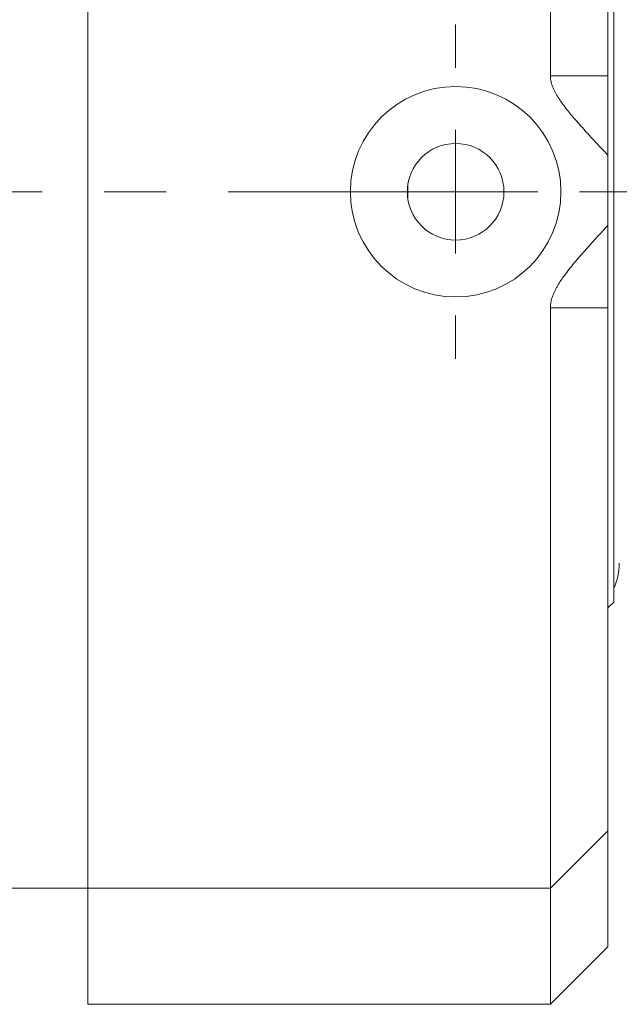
# Model space of a CAD drawing. Header units: inches. Extents: x 2.3 to 31.3, y 1.3 to 21.
# Tile 22 of 26: x 21.7 to 22.6, y 10.2 to 11.7. Entities that reach past the tile are written whole.
import ezdxf

# ---------------------------------------------------------------- set-up
doc = ezdxf.new("R2010")
doc.units = ezdxf.units.IN
doc.header["$MEASUREMENT"] = 0
doc.linetypes.add('CENTERX2', pattern=[0.8, 0.5, -0.1, 0.1, -0.1])

# ---------------------------------------------------------------- blocks, each defined once
blk = doc.blocks.new('SW_CENTERMARKSYMBOL_5')
at = {"color": 0, "linetype": 'Continuous', "lineweight": 0}
for p, q in [((0, 0.2), (0, 0.27)), ((0, 0), (0, 0.1)), ((-0.2, 0), (-0.27, 0)), ((0, 0), (-0.1, 0)), ((0, 0), (0, -0.1)), ((0, 0), (0.1, 0)), ((0.2, 0), (0.27, 0)), ((0, -0.2), (0, -0.27))]:
    blk.add_line(p, q, dxfattribs=at)

msp = doc.modelspace()

# ---------------------------------------------------------------- linework, layer by layer
at = {"color": 7, "linetype": 'Continuous', "lineweight": 15}
for p, q in [((22.6099, 11.6556), (22.6099, 12.7501)), ((21.7699, 10.3431), (21.7699, 12.7181)), ((22.5169, 11.6556), (22.5169, 12.7181)), ((22.6191, 12.1311), (22.6191, 10.8051)), ((22.6099, 11.6556), (22.5169, 11.6556)), ((22.6099, 11.5271), (22.6099, 11.6556)), ((22.6099, 11.4139), (22.6099, 11.5271)), ((22.2869, 11.4555), (22.2869, 11.4809)), ((22.6099, 11.2806), (22.6099, 11.4139)), ((22.5169, 11.2806), (22.5169, 10.3431)), ((22.5169, 11.2806), (22.6099, 11.2806)), ((22.6099, 11.2806), (22.6099, 10.4361)), ((22.6099, 10.7958), (22.6191, 10.8051)), ((22.5169, 10.3431), (22.6099, 10.4361)), ((22.6099, 10.4361), (22.6099, 10.2486)), ((20.1699, 10.3431), (21.7699, 10.3431)), ((21.7699, 10.3431), (22.5169, 10.3431)), ((21.7699, 10.1556), (21.7699, 10.3431)), ((22.5169, 10.1556), (22.5169, 10.3431)), ((22.5169, 10.1556), (22.6099, 10.2486)), ((21.7699, 10.1556), (22.5169, 10.1556))]:
    msp.add_line(p, q, dxfattribs=at)
at = {"color": 7, "linetype": 'CENTERX2', "lineweight": 0}
msp.add_line((18.7965, 11.4681), (24.5234, 11.4681), dxfattribs=at)
at = {"color": 7, "linetype": 'Continuous', "lineweight": 15}
for radius in [0.17, 0.078]:
    msp.add_circle((22.3639, 11.4682), radius, dxfattribs=at)
msp.add_arc((22.5345, 10.868), 0.0937, 334.6572, 0, dxfattribs=at)
for points, knots in [([(22.5169, 11.6556), (22.5169, 11.6543), (22.517, 11.6518), (22.5175, 11.648), (22.5183, 11.6442), (22.5196, 11.6401), (22.5212, 11.6358), (22.5233, 11.6313), (22.5256, 11.627), (22.5282, 11.6225), (22.5311, 11.618), (22.5353, 11.612), (22.5408, 11.6045), (22.5477, 11.5958), (22.5554, 11.5866), (22.5639, 11.5769), (22.5761, 11.5632), (22.5914, 11.5465), (22.6038, 11.5335), (22.6099, 11.5271)], [0, 0, 0, 0, 0.0236, 0.047385, 0.071686, 0.096131, 0.12649, 0.156998, 0.187825, 0.218719, 0.252943, 0.287205, 0.355896, 0.42492, 0.493989, 0.57951, 0.665052, 0.836216, 1, 1, 1, 1]), ([(22.6099, 11.4139), (22.6039, 11.4075), (22.592, 11.3948), (22.5774, 11.3787), (22.5659, 11.3656), (22.5575, 11.3557), (22.5492, 11.3456), (22.5417, 11.336), (22.5351, 11.3268), (22.5304, 11.3196), (22.5269, 11.3136), (22.5244, 11.3089), (22.5222, 11.3042), (22.5203, 11.2995), (22.5189, 11.295), (22.5178, 11.2907), (22.5171, 11.2863), (22.5169, 11.2829), (22.5169, 11.281), (22.5169, 11.2806)], [0, 0, 0, 0, 0.157866, 0.315756, 0.394792, 0.473843, 0.552974, 0.632162, 0.694765, 0.757488, 0.789193, 0.820949, 0.852919, 0.885002, 0.911693, 0.938513, 0.965825, 0.993346, 1, 1, 1, 1])]:
    msp.add_open_spline(points, degree=3, knots=knots, dxfattribs=at)

# ---------------------------------------------------------------- block references
at = {"color": 7, "linetype": 'Continuous', "lineweight": 0}
msp.add_blockref('SW_CENTERMARKSYMBOL_5', (22.3639, 11.4682), dxfattribs=at)

doc.saveas('drawing.dxf')
